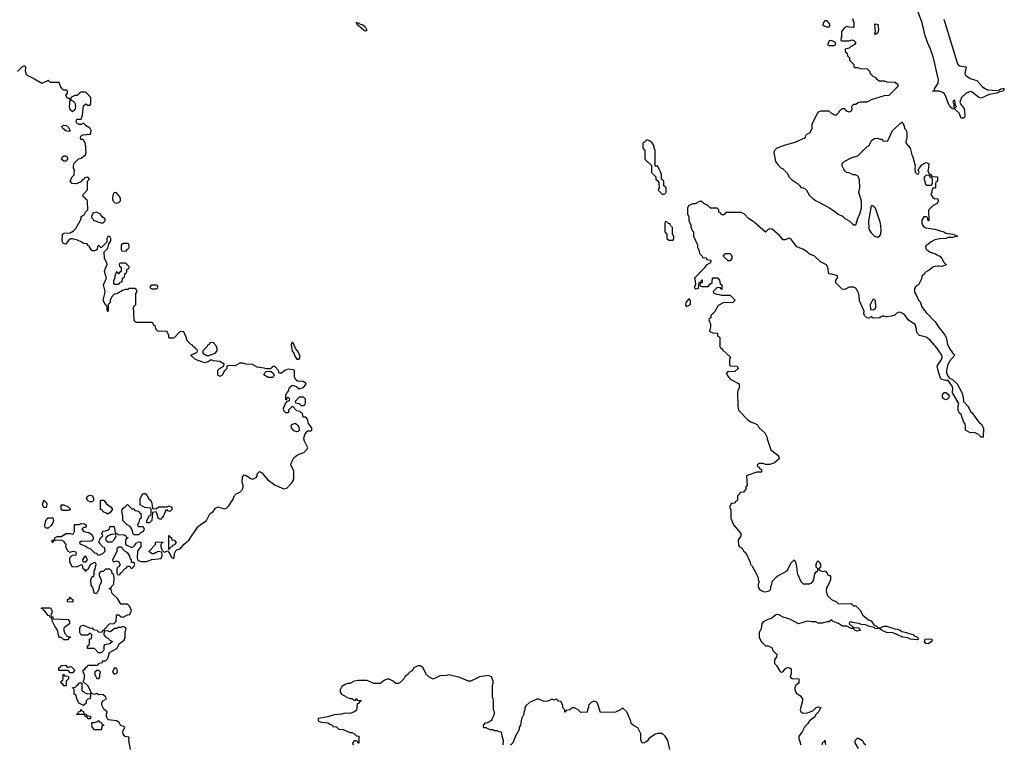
# Model space of a CAD drawing. Header units: inches. Extents: x 2473073 to 2657680, y 705365 to 849016.
# Tile 126 of 151: x 2611650 to 2620601, y 734776 to 741358. Entities that reach past the tile are written whole.
import ezdxf

# ---------------------------------------------------------------- set-up
doc = ezdxf.new("R2010")
doc.units = ezdxf.units.IN
doc.header["$MEASUREMENT"] = 0
for name, color, linetype in [('C6713', 7, 'Continuous'), ('C6714', 7, 'Continuous'), ('C6723', 7, 'Continuous'), ('C6724', 7, 'Continuous')]:
    doc.layers.add(name, color=color, linetype=linetype)

msp = doc.modelspace()

# ---------------------------------------------------------------- linework, layer by layer
at = {"layer": 'C6713', "color": 5, "elevation": 40}
for points in [[(2612658, 734730), (2612642, 734810), (2612646, 734830), (2612642, 734842), (2612610, 734848), (2612589.3, 734869.3), (2612588.7, 734891.3), (2612606, 734930), (2612566, 734950), (2612554.6, 734974.6), (2612530, 734988), (2612458, 734998), (2612447.3, 735007.3), (2612438, 735030), (2612438, 735050), (2612446, 735070), (2612416.4, 735096.4), (2612398, 735130), (2612398, 735150), (2612406, 735170), (2612438, 735190), (2612430, 735206), (2612407.3, 735227.3), (2612370, 735226), (2612350, 735238), (2612330, 735228), (2612300.4, 735240.4), (2612296.4, 735256.4), (2612270, 735306), (2612226, 735346), (2612238, 735370), (2612238, 735410), (2612226, 735430), (2612226, 735450), (2612242, 735458), (2612250, 735474), (2612262, 735478), (2612270, 735494), (2612350, 735494), (2612362, 735498), (2612370, 735514), (2612402, 735518), (2612407.3, 735532.7), (2612430, 735534), (2612450, 735554), (2612466, 735610), (2612532.9, 735647.1), (2612558, 735690), (2612598.6, 735721.4), (2612609, 735750), (2612608.7, 735791.3), (2612618, 735830), (2612590, 735846), (2612570, 735838), (2612542, 735838), (2612531.6, 735828.4), (2612512.7, 735827.3), (2612479.6, 735800.4), (2612470, 735798), (2612450, 735806), (2612418, 735802), (2612414, 735770), (2612434, 735750), (2612456.9, 735736.9), (2612464.7, 735724.7), (2612494, 735710), (2612470, 735688), (2612422, 735678), (2612414, 735670), (2612414, 735630), (2612390, 735606), (2612367.3, 735607.3), (2612330, 735646), (2612267.3, 735647.3), (2612266, 735670), (2612282, 735678), (2612286, 735690), (2612286, 735730), (2612302, 735738), (2612306, 735770), (2612290, 735786), (2612270, 735766), (2612208.4, 735768.4), (2612198, 735790), (2612198, 735830), (2612207.3, 735852.7), (2612230, 735858), (2612290, 735832), (2612310, 735834), (2612318, 735818), (2612350, 735814), (2612370, 735794), (2612402, 735798), (2612407.3, 735812.7), (2612422, 735818), (2612426, 735830), (2612442, 735838), (2612446, 735850), (2612466, 735870), (2612510, 735874), (2612526, 735890), (2612530, 735952), (2612550, 735952), (2612572.7, 735932.7), (2612590, 735932), (2612630, 735952), (2612650, 735954), (2612666, 735990), (2612648, 736030), (2612630, 736048), (2612568, 736050), (2612540.4, 736100.4), (2612490, 736146), (2612482, 736182), (2612467.3, 736187.3), (2612467.3, 736192.7), (2612482, 736198), (2612487.3, 736212.7), (2612506, 736230), (2612508, 736290), (2612502, 736322), (2612490, 736326), (2612487.3, 736347.3), (2612470, 736366), (2612430, 736366), (2612410, 736346), (2612390, 736346), (2612374, 736330), (2612372, 736310), (2612392, 736270), (2612392, 736250), (2612374, 736210), (2612374, 736190), (2612350, 736146), (2612330, 736146), (2612316.4, 736196.4), (2612300.4, 736220.4), (2612298, 736270), (2612307.3, 736292.7), (2612326, 736310), (2612327.3, 736347.3), (2612336.4, 736363.6), (2612338, 736390), (2612346, 736410), (2612342, 736422), (2612330, 736426), (2612294, 736410), (2612283.6, 736396.4), (2612272.7, 736367.3), (2612258, 736362), (2612250, 736346), (2612242, 736362), (2612228.4, 736368.4), (2612222, 736402), (2612210, 736406), (2612171.1, 736388.9), (2612130, 736386), (2612106, 736430), (2612106, 736470), (2612130, 736494), (2612162, 736498), (2612166, 736510), (2612162, 736522), (2612130, 736526), (2612110, 736518), (2612088.9, 736528.9), (2612068.9, 736568.9), (2612074, 736590), (2612070, 736598), (2612050, 736618), (2612030, 736628.7), (2611972.7, 736627.3), (2611958, 736622), (2611950, 736608), (2611946, 736610), (2611946, 736630), (2611966, 736634), (2611968.9, 736651.1), (2611990, 736662), (2612030, 736662), (2612070, 736692), (2612110, 736692), (2612130, 736684.7), (2612138, 736690), (2612148, 736710), (2612147.3, 736772.7), (2612190, 736772), (2612210, 736782), (2612239.6, 736779.6), (2612254, 736770), (2612254, 736750), (2612250, 736746), (2612230, 736746), (2612214, 736730), (2612234, 736710), (2612278.8, 736698.8), (2612303.6, 736683.6), (2612322, 736650), (2612314, 736630), (2612299.6, 736620.4), (2612210, 736618), (2612194, 736610), (2612198, 736598), (2612250, 736574), (2612262, 736562), (2612290, 736554), (2612330, 736514), (2612351.6, 736511.6), (2612358, 736498), (2612370, 736494), (2612406, 736510), (2612426, 736530), (2612422, 736562), (2612410, 736566), (2612368, 736610), (2612386, 736650), (2612406, 736670), (2612398, 736690), (2612407.3, 736712.7), (2612430, 736714), (2612456.4, 736723.6), (2612467.3, 736732.7), (2612470, 736754), (2612510, 736754), (2612518, 736698), (2612530, 736694), (2612542, 736682), (2612599.6, 736679.6), (2612614, 736670), (2612618, 736658), (2612632, 736652), (2612630, 736646), (2612618, 736642), (2612612.7, 736627.3), (2612612.7, 736592.7), (2612623.6, 736583.6), (2612670, 736562), (2612690, 736574), (2612710, 736602), (2612730, 736614), (2612752.7, 736612.7), (2612752, 736570), (2612730, 736546), (2612722, 736530), (2612718, 736470), (2612724.7, 736444.7), (2612756.9, 736436.9), (2612803.1, 736436.9), (2612850, 736454), (2612935.3, 736464.7), (2612946, 736490), (2612942, 736522), (2612910, 736526), (2612883.6, 736516.4), (2612870, 736506), (2612850, 736506), (2612828.4, 736528.4), (2612828.4, 736531.6), (2612886, 736590), (2612886, 736610), (2612890, 736614), (2612952.7, 736612.7), (2612952.7, 736607.3), (2612938, 736602), (2612934, 736590), (2612934, 736570), (2612942, 736542), (2612962, 736522), (2612976.4, 736523.6), (2612994, 736534), (2613011.6, 736511.6), (2613030, 736474), (2613050, 736462), (2613055.3, 736470), (2613058, 736510), (2613070, 736534), (2613078, 736542), (2613110, 736552), (2613146, 736594), (2613188.7, 736630), (2613268.7, 736750), (2613289.4, 736770.6), (2613348.7, 736810), (2613378, 736870), (2613409.1, 736890.9), (2613430, 736921), (2613450, 736931.3), (2613510, 736916), (2613530, 736922), (2613550, 736942), (2613590, 737002), (2613604, 737036), (2613618, 737050), (2613652.5, 737067.5), (2613672.9, 737087.1), (2613682, 737110), (2613682, 737130), (2613673.6, 737153.6), (2613675.3, 737204.7), (2613690, 737222), (2613710, 737218), (2613750, 737191.3), (2613770, 737184.7), (2613800.2, 737199.8), (2613808.7, 737210), (2613810, 737234), (2613830, 737254), (2613850, 737242), (2613902.4, 737182.4), (2613971, 737130), (2614050, 737095.8), (2614077.7, 737102.3), (2614122.7, 737150), (2614136, 737170), (2614140.9, 737190), (2614141.2, 737261.2), (2614115.3, 737310), (2614118, 737330), (2614142, 737378), (2614163.1, 737396.9), (2614190, 737412), (2614233.6, 737426.4), (2614263.1, 737456.9), (2614268.7, 737470), (2614239, 737530), (2614234, 737550), (2614235.3, 737570), (2614244, 737596), (2614263.1, 737616.9), (2614270, 737622), (2614296.4, 737623.6), (2614306, 737630), (2614306, 737650), (2614275.3, 737690), (2614266, 737730), (2614250, 737746), (2614228.4, 737748.4), (2614222, 737782), (2614210, 737786), (2614198, 737798), (2614170, 737806), (2614130, 737846), (2614094, 737810), (2614094, 737790), (2614090, 737786), (2614070, 737786), (2614050, 737806), (2614048, 737830), (2614066, 737870), (2614086, 737894), (2614102, 737898), (2614106, 737910), (2614090, 737926), (2614078, 737922), (2614074, 737906), (2614070, 737906), (2614068.7, 737950), (2614093.2, 737986.8), (2614103.7, 738016.3), (2614124.7, 738035.3), (2614130, 738038), (2614166, 738026), (2614190, 738004.7), (2614230, 738018), (2614255.3, 738050), (2614253.6, 738053.6), (2614226, 738070), (2614175.3, 738075.3), (2614163.1, 738083.1), (2614148, 738110), (2614148, 738170), (2614137.2, 738177.2), (2614090, 738183.7), (2614061, 738170), (2614030, 738148), (2614010, 738146), (2614002, 738170), (2613970, 738208.7), (2613950, 738208), (2613930, 738186), (2613890, 738186), (2613872.9, 738192.9), (2613810, 738201.6), (2613766.8, 738226.8), (2613710, 738229.3), (2613677.5, 738237.5), (2613650, 738239.3), (2613610, 738214), (2613544.7, 738215.3), (2613534, 738210), (2613532, 738190), (2613511.1, 738168.9), (2613490, 738128.7), (2613470, 738118), (2613450, 738128), (2613450, 738174), (2613466, 738190), (2613506, 738210), (2613508, 738230), (2613470, 738254), (2613410, 738259), (2613390, 738268.7), (2613362, 738250), (2613330, 738241.2), (2613248.7, 738270), (2613206, 738310), (2613262, 738338), (2613266, 738350), (2613262, 738362), (2613247.3, 738367.3), (2613242, 738382), (2613227.3, 738387.3), (2613222, 738402), (2613207.3, 738407.3), (2613170, 738446), (2613167.3, 738467.3), (2613142, 738522), (2613110, 738526), (2613050, 738466), (2613010, 738466), (2613006, 738470), (2613006, 738490), (2612990, 738526), (2612907.3, 738527.3), (2612887.3, 738547.3), (2612886, 738570), (2612867.3, 738587.3), (2612862, 738602), (2612850, 738606), (2612710, 738606), (2612690, 738626), (2612686, 738750), (2612706, 738770), (2612706, 738870), (2612718, 738890), (2612710, 738906), (2612696.4, 738916.4), (2612643.6, 738916.4), (2612631.6, 738908.4), (2612612.7, 738907.3), (2612583.6, 738896.4), (2612531.6, 738868.4), (2612510, 738866), (2612483.6, 738836.4), (2612474, 738810), (2612474, 738790), (2612454, 738770), (2612454, 738710), (2612447.3, 738707.3), (2612442, 738762), (2612430, 738766), (2612409.2, 738810), (2612425.2, 738870), (2612426, 738890), (2612412, 738950), (2612439, 739010), (2612422, 739070), (2612432.3, 739110), (2612445.2, 739130), (2612441.2, 739150), (2612422, 739190), (2612418, 739250), (2612450, 739282), (2612460.2, 739319.8), (2612477.2, 739350), (2612477.2, 739370), (2612470, 739388), (2612450, 739388), (2612442.8, 739370), (2612442, 739338), (2612392.7, 739287.3), (2612387.3, 739287.3), (2612370, 739306), (2612358, 739302), (2612354, 739270), (2612330, 739258), (2612310, 739258), (2612303.1, 739263.1), (2612282, 739302), (2612270, 739306), (2612262, 739322), (2612230, 739326), (2612216.4, 739336.4), (2612174.6, 739354.6), (2612130, 739368), (2612112.7, 739367.3), (2612091.6, 739348.4), (2612070, 739318), (2612045.6, 739325.6), (2612035.3, 739350), (2612038, 739410), (2612050, 739418), (2612110, 739422), (2612140.2, 739439.8), (2612159.3, 739460.7), (2612188.7, 739510), (2612208, 739550), (2612208.7, 739570), (2612235.3, 739584.7), (2612248, 739610), (2612268, 739630), (2612266, 739710), (2612262, 739722), (2612250, 739726), (2612242, 739742), (2612228.4, 739748.4), (2612228, 739770), (2612267.3, 739812.7), (2612266, 739890), (2612286, 739910), (2612270, 739926), (2612238, 739922), (2612232.7, 739907.3), (2612218, 739902), (2612212.7, 739887.3), (2612167.3, 739867.3), (2612128.4, 739868.4), (2612108, 739890), (2612126, 739930), (2612146, 739950), (2612148, 739990), (2612143.5, 740000)], [(2617393.4, 740000), (2617394, 739970), (2617434, 739930), (2617434, 739910), (2617452.7, 739892.7), (2617459.6, 739879.6), (2617462, 739830), (2617454, 739810), (2617490, 739774), (2617510, 739774), (2617522, 739778), (2617526, 739790), (2617526, 739830), (2617506, 739850), (2617506, 739890), (2617486, 739910), (2617486, 739950), (2617476.4, 739976.4), (2617463.8, 740000)], [(2618592, 740000), (2618630, 739962), (2618646.4, 739926.4), (2618666, 739906), (2618722, 739870), (2618742, 739850), (2618750, 739834), (2618771.6, 739831.6), (2618790, 739822), (2618802, 739810), (2618830, 739762), (2618862, 739730), (2618890, 739711.3), (2618910, 739704.7), (2619012, 739650), (2619070.9, 739610.9), (2619090, 739592), (2619130, 739572), (2619150, 739552), (2619190.9, 739530.9), (2619230, 739494), (2619250, 739494), (2619275.3, 739570), (2619289, 739591), (2619302, 739650), (2619302, 739710), (2619279, 739790), (2619288.4, 739831.6), (2619284, 739904), (2619270, 739938), (2619247.3, 739947.3), (2619228.4, 739948.4), (2619190, 739968), (2619166, 739970), (2619150, 739986), (2619143, 740000)], [(2619787.2, 740000), (2619790, 739974), (2619810, 739954), (2619822, 739958), (2619826, 739970), (2619818, 739990), (2619823, 740000)], [(2619909, 740000), (2619904.7, 739984.7), (2619918, 739958), (2619930, 739954), (2619938, 739938), (2619952.7, 739932.7), (2619994, 739930), (2619994, 739890), (2619978, 739882), (2619974, 739870), (2619974, 739830), (2619970, 739826), (2619950, 739826), (2619942, 739810), (2619942, 739790), (2619932, 739770), (2619950, 739742), (2619970, 739732), (2619992.7, 739732.7), (2620000, 739714.9)], [(2620000, 738358.8), (2619990, 738374), (2619924, 738450), (2619890, 738474), (2619830, 738488.7), (2619808, 738510), (2619802, 738530), (2619804, 738550), (2619789.3, 738589.3), (2619729.4, 738629.4), (2619690, 738682), (2619650, 738702), (2619626.4, 738693.6), (2619605.4, 738674.6), (2619575.3, 738664.7), (2619530, 738658), (2619510, 738666), (2619490, 738666), (2619470, 738648.7), (2619410, 738648), (2619390, 738658), (2619370, 738648), (2619350, 738648.7), (2619329, 738670), (2619324, 738690), (2619328, 738710), (2619283.1, 738803.1), (2619282.7, 738850), (2619275.5, 738875.5), (2619250, 738918), (2619230, 738928), (2619190, 738928), (2619150, 738908), (2619126, 738910), (2619068.4, 738968.4), (2619068.4, 738991.6), (2619086, 739010), (2619086, 739030), (2619032.7, 739047.3), (2619006, 739050), (2618998, 739110), (2618986, 739130), (2618930, 739158), (2618873.2, 739213.2), (2618830, 739229), (2618810, 739248.7), (2618770, 739274), (2618714.6, 739294.6), (2618658, 739370), (2618646.4, 739373.6), (2618610, 739358), (2618590, 739358), (2618557.5, 739397.5), (2618490, 739455.3), (2618470, 739458), (2618451.6, 739448.4), (2618430, 739428), (2618330, 739515.3), (2618273.6, 739553.6), (2618238, 739590), (2618210, 739606), (2618070, 739606), (2618050, 739586), (2618030, 739586), (2618022, 739602), (2618006, 739610), (2618006, 739630), (2617990, 739646), (2617930, 739646), (2617906, 739670), (2617868.4, 739688.4), (2617850, 739706), (2617830, 739706), (2617790, 739686), (2617770, 739686), (2617734, 739670), (2617722, 739650), (2617722, 739590), (2617732, 739570), (2617732.7, 739532.7), (2617751.6, 739491.6), (2617752.7, 739472.7), (2617763.6, 739443.6), (2617774, 739430), (2617774, 739390), (2617811.6, 739311.6), (2617812, 739290), (2617824.7, 739264.7), (2617830, 739234), (2617854, 739210), (2617858, 739198), (2617890, 739194), (2617898, 739178), (2617930, 739174), (2617934, 739170), (2617930.7, 739149.3), (2617891.6, 739128.4), (2617876.9, 739103.1), (2617784.7, 739010), (2617791.6, 738988.4), (2617794, 738950), (2617782, 738930), (2617783.6, 738923.6), (2617790, 738914), (2617822, 738918), (2617828, 738970), (2617842, 738978), (2617850, 738994), (2617854, 738994), (2617854, 738970), (2617838, 738962), (2617834, 738950), (2617838, 738938), (2617850, 738934), (2617910, 738934), (2617923.1, 738956.9), (2617946, 738970), (2617947.3, 739012.7), (2617994, 739014), (2618012, 738992), (2618018, 738958), (2618034, 738950), (2618034, 738910), (2618027.3, 738907.3), (2618022, 738922), (2617990, 738926), (2617954, 738890), (2617958, 738878), (2617983.6, 738863.6), (2618010, 738862), (2618030, 738854), (2618110, 738854), (2618154, 738810), (2618130, 738786), (2618051.6, 738788.4), (2617999.6, 738760.4), (2617970, 738706), (2617934, 738670), (2617934, 738650), (2617918, 738642), (2617914, 738630), (2617931.3, 738591.3), (2617931.3, 738568.7), (2617922, 738530), (2617924.7, 738524.7), (2617950, 738512), (2617994, 738510), (2617994, 738490), (2618014, 738470), (2618014, 738390), (2618018, 738378), (2618030, 738374), (2618039.6, 738359.6), (2618111.6, 738291.6), (2618102, 738270), (2618102, 738230), (2618110, 738214), (2618170, 738212), (2618179.6, 738199.6), (2618182, 738190), (2618150, 738162), (2618090, 738158), (2618074, 738150), (2618082, 738130), (2618110, 738091.3), (2618192, 738050), (2618192, 738010), (2618178, 737990), (2618176, 737970), (2618178, 737850), (2618184.7, 737810), (2618270, 737722), (2618301, 737701), (2618330, 737692), (2618356.9, 737676.9), (2618370, 737654), (2618423.6, 737603.6), (2618442, 737570), (2618444.7, 737550), (2618478, 737450), (2618543.6, 737403.6), (2618552.7, 737387.3), (2618554, 737370), (2618510, 737328), (2618492.7, 737327.3), (2618470, 737318), (2618430, 737318), (2618410, 737326), (2618370, 737326), (2618354, 737310), (2618358, 737298), (2618372.7, 737292.7), (2618378, 737278), (2618392.7, 737272.7), (2618392.7, 737247.3), (2618350, 737248.7), (2618263.5, 737216.5), (2618258, 737210), (2618262, 737130), (2618252, 737110), (2618251.6, 737088.4), (2618238, 737082), (2618230, 737066), (2618198, 737062), (2618192.7, 737047.3), (2618174, 737030), (2618174, 736990), (2618158, 736982), (2618150, 736966), (2618118, 736962), (2618102, 736930), (2618114, 736910), (2618114, 736830), (2618138, 736770), (2618204.7, 736690), (2618204.7, 736670), (2618182, 736630), (2618183.6, 736583.6), (2618194, 736570), (2618216.9, 736556.9), (2618230, 736534), (2618250, 736514), (2618292, 736430), (2618294, 736410), (2618310, 736394), (2618339.6, 736339.6), (2618362, 736290), (2618362, 736270), (2618372, 736250), (2618362, 736230), (2618363.6, 736203.6), (2618379.6, 736179.6), (2618410, 736164.7), (2618430, 736161), (2618468.4, 736171.6), (2618478, 736190), (2618478, 736210), (2618488, 736230), (2618490, 736254), (2618536.4, 736303.6), (2618628.4, 736351.6), (2618660.2, 736419.8), (2618690, 736452), (2618702, 736430), (2618711.1, 736391.1), (2618718, 736330), (2618750, 736254), (2618772.7, 736232.7), (2618830, 736232), (2618850, 736242), (2618863.1, 736256.9), (2618870, 736274), (2618877.2, 736322.8), (2618890, 736342), (2618906, 736350), (2618906, 736370), (2618890, 736386), (2618889.3, 736409.3), (2618898, 736430), (2618910, 736442), (2618922, 736430), (2618931.1, 736408.9), (2618931.3, 736388.7), (2618914, 736370), (2618918, 736358), (2618950, 736344.7), (2618972, 736352), (2618991.6, 736331.6), (2618994, 736314), (2619014, 736310), (2619019.6, 736299.6), (2619022, 736270), (2618999.6, 736220.4), (2618983.6, 736196.4), (2618982, 736170), (2618992, 736130), (2619030, 736092), (2619074, 736070), (2619092.7, 736052.7), (2619210, 736054), (2619230, 736034), (2619250, 736034), (2619290, 735994), (2619316, 735950), (2619367.2, 735907.2), (2619390, 735896.5), (2619419.1, 735859.1), (2619438, 735850), (2619450, 735838), (2619470, 735834.8), (2619508.7, 735850), (2619530.3, 735850.3), (2619604.9, 735824.9), (2619630, 735821.6), (2619653.5, 735813.5), (2619670, 735800.7), (2619712.4, 735792.4), (2619724.5, 735784.5), (2619772.1, 735772.1), (2619782.5, 735762.5), (2619811.3, 735750), (2619822, 735730), (2619810, 735724), (2619749.6, 735729.6), (2619723.2, 735743.2), (2619678, 735750), (2619590, 735787), (2619530, 735792.7), (2619489.5, 735809.5), (2619470, 735825.2), (2619426.6, 735826.6), (2619416.5, 735836.5), (2619367.5, 735847.5), (2619339.6, 735859.6), (2619302.9, 735862.9), (2619274.3, 735874.3), (2619220.9, 735880.9), (2619210, 735888), (2619194, 735886), (2619192, 735870), (2619201, 735861), (2619222, 735850), (2619222, 735842), (2619230, 735834), (2619242, 735838), (2619274.4, 735834.4), (2619282, 735830), (2619292, 735810), (2619263.1, 735803.1), (2619246, 735810), (2619227.3, 735827.3), (2619210, 735828), (2619170, 735848), (2619130, 735848.7), (2619093.2, 735873.2), (2619046, 735890), (2619030, 735906), (2619010, 735888), (2618990, 735888), (2618945.4, 735874.6), (2618910, 735875.3), (2618888.9, 735888.9), (2618850, 735889), (2618810, 735895.3), (2618730, 735868.7), (2618652.5, 735912.5), (2618591.9, 735931.9), (2618550, 735952.3), (2618530, 735956), (2618482, 735918), (2618452, 735910), (2618410, 735888), (2618398, 735870), (2618390, 735826), (2618372, 735790), (2618372, 735750), (2618392, 735710), (2618419.6, 735679.6), (2618431.3, 735671.3), (2618454, 735670), (2618491.1, 735651.1), (2618494, 735630), (2618534, 735590), (2618530, 735566), (2618512.7, 735547.3), (2618512, 735510), (2618530.9, 735490.9), (2618559.6, 735439.6), (2618570, 735432), (2618587.3, 735432.7), (2618610, 735462), (2618630, 735472), (2618651.6, 735471.6), (2618662, 735462), (2618664.7, 735450), (2618663.6, 735416.4), (2618654, 735390), (2618672.7, 735372.7), (2618734, 735370), (2618734, 735330), (2618706.4, 735313.6), (2618696, 735290), (2618696, 735270), (2618710, 735242), (2618750, 735212), (2618766, 735190), (2618766.8, 735170), (2618744.7, 735090), (2618752, 735070), (2618770, 735058), (2618810, 735061), (2618859.3, 735080.7), (2618889.3, 735110.7), (2618910, 735116), (2618934, 735110), (2618912, 735070), (2618892, 735050), (2618876.9, 735023.1), (2618830, 734988), (2618816, 734964), (2618786, 734930), (2618764.7, 734890), (2618732, 734850), (2618732.7, 734827.3), (2618752, 734770)], [(2620000, 739706.1), (2619991.1, 739688.9), (2619954, 739670), (2619912.7, 739627.3), (2619914, 739530), (2619908, 739530), (2619902, 739562), (2619890, 739566), (2619870, 739566), (2619850, 739538), (2619850, 739514), (2619858.8, 739490), (2619870, 739476), (2619887.5, 739467.5), (2619970, 739454.8), (2620000, 739445.8)], [(2620000, 739365.5), (2619970, 739358), (2619930, 739338), (2619910, 739318), (2619890, 739306), (2619882, 739290), (2619894, 739270), (2619926.4, 739246.4), (2619974, 739230), (2620000, 739217)], [(2620000, 739118.1), (2619970, 739115.3), (2619950, 739108.7), (2619918.5, 739081.5), (2619878, 739062), (2619874, 739050), (2619852.7, 739027.3), (2619852, 739010), (2619822, 738950), (2619794, 738930), (2619783.6, 738916.4), (2619783.6, 738883.6), (2619799.6, 738859.6), (2619822, 738810), (2619835.3, 738795.3), (2619851.3, 738750), (2619864.7, 738730), (2619890, 738698), (2619973.7, 738613.7), (2619990, 738584.7), (2620000, 738571.5)], [(2620000, 738170), (2619989.4, 738210.6), (2620000, 738226.6)], [(2616046, 734770), (2616048, 734810), (2616035.3, 734850), (2616030, 734886), (2616008.4, 734888.4), (2615990, 734898), (2615970, 734898), (2615950, 734908), (2615928.4, 734908.4), (2615890, 734926), (2615870, 734926), (2615866, 734930), (2615866, 734950), (2615886, 734970), (2615907.3, 734972.7), (2615926, 734990), (2615946, 734994), (2615946, 735006), (2615966, 735050), (2615966, 735070), (2615958, 735090), (2615958, 735170), (2615948.4, 735211.6), (2615948.4, 735308.4), (2615955.3, 735330), (2615955.3, 735350), (2615938, 735390), (2615910, 735402), (2615830, 735388), (2615750, 735348), (2615730, 735348), (2615650, 735384), (2615550, 735408), (2615530, 735402), (2615470, 735398), (2615410, 735366), (2615370, 735388), (2615348.9, 735408.9), (2615314.6, 735474.6), (2615290, 735488), (2615270, 735488), (2615234, 735470), (2615216.9, 735443.1), (2615191.6, 735428.4), (2615183.6, 735416.4), (2615152, 735390), (2615142, 735370), (2615110, 735338), (2615090, 735328), (2615070, 735328), (2615046, 735350), (2615010, 735366), (2614990, 735366), (2614970, 735358), (2614954, 735350), (2614930, 735328), (2614870, 735328), (2614810, 735355.3), (2614730, 735355.3), (2614690, 735348), (2614650, 735328), (2614632.7, 735327.3), (2614610, 735318), (2614579.6, 735300.4), (2614562, 735270), (2614562, 735250), (2614574, 735230), (2614623.6, 735203.6), (2614652.7, 735192.7), (2614671.6, 735191.6), (2614690, 735174), (2614702, 735178), (2614710, 735192), (2614718, 735178), (2614752.7, 735172.7), (2614750, 735166), (2614738, 735162), (2614730, 735146), (2614718, 735142), (2614712.7, 735087.3), (2614694, 735070), (2614650, 735055.3), (2614610, 735059), (2614574, 735050), (2614510, 735042.7), (2614450, 735025.2), (2614364.7, 735010), (2614362, 734990), (2614370, 734984.7), (2614390, 734978), (2614450, 734971), (2614470, 734958), (2614494, 734950), (2614498, 734938), (2614530, 734934), (2614552.7, 734912.7), (2614591.1, 734911.1), (2614650, 734882), (2614670, 734882), (2614694, 734870), (2614712.7, 734852.7), (2614734, 734850), (2614732.7, 734787.3), (2614727.3, 734787.3), (2614722, 734802), (2614710, 734806), (2614690, 734806), (2614674, 734790), (2614682, 734770)], [(2617561.2, 734730), (2617542, 734810), (2617518, 734850), (2617490, 734875.3), (2617450, 734875.3), (2617430, 734868), (2617372, 734830), (2617354.4, 734805.6), (2617330, 734788), (2617310, 734786), (2617296.4, 734816.4), (2617298, 734870), (2617270, 734926), (2617230, 734946), (2617210, 734966), (2617207.3, 734987.3), (2617168, 735070), (2617130, 735106), (2617111.6, 735088.4), (2617067.3, 735067.3), (2616930, 735066), (2616902, 735150), (2616890, 735162), (2616870, 735168), (2616844.7, 735155.3), (2616822, 735130), (2616822, 735110), (2616812, 735090), (2616810, 735068), (2616750, 735066), (2616726, 735090), (2616690, 735106), (2616670, 735106), (2616651.6, 735088.4), (2616618, 735082), (2616610, 735066), (2616606, 735070), (2616606, 735090), (2616588.4, 735108.4), (2616588, 735130), (2616570, 735166), (2616548.4, 735168.4), (2616530, 735186), (2616510, 735178), (2616490, 735186), (2616451.6, 735168.4), (2616430, 735166), (2616408.4, 735168.4), (2616370, 735186), (2616350, 735186), (2616283.6, 735156.4), (2616250, 735126), (2616242, 735110), (2616242, 735090), (2616232.7, 735067.3), (2616231.6, 735048.4), (2616212.7, 735007.3), (2616202, 734950), (2616192, 734930), (2616192, 734910), (2616158, 734850), (2616132, 734790), (2616110.7, 734769.3)], [(2618946, 734770), (2618950, 734794), (2618962, 734798), (2618970, 734812), (2618974, 734770)], [(2619276.4, 734736.4), (2619246, 734790), (2619246, 734810), (2619266, 734830), (2619274, 734830), (2619311.1, 734811.1), (2619325.4, 734785.4), (2619342, 734770)]]:
    msp.add_lwpolyline(points, dxfattribs=at)
for points in [[(2619890, 739946), (2619872.7, 739927.3), (2619872, 739910), (2619883.6, 739863.6), (2619890, 739854), (2619930, 739854), (2619942, 739858), (2619947.3, 739872.7), (2619947.3, 739907.3), (2619942, 739922), (2619930, 739926), (2619922, 739942)], [(2612510, 739788), (2612496, 739764), (2612494.8, 739730), (2612501, 739710), (2612514.8, 739694.8), (2612530, 739690.8), (2612550, 739697.3), (2612566.3, 739713.7), (2612567, 739730), (2612560.7, 739750), (2612530, 739784)], [(2619410, 739666), (2619390, 739666), (2619366.8, 739530), (2619370, 739454), (2619390, 739422), (2619422, 739390), (2619450, 739382), (2619466, 739390), (2619478, 739410), (2619482, 739450), (2619475.3, 739510), (2619430, 739646)], [(2612350, 739608), (2612318, 739602), (2612302, 739570), (2612302, 739562), (2612314, 739550), (2612318, 739538), (2612387.3, 739512.7), (2612410, 739514), (2612426, 739530), (2612426, 739550), (2612403.1, 739563.1), (2612386, 739590)], [(2617530, 739526), (2617518, 739522), (2617514, 739510), (2617514, 739430), (2617534, 739410), (2617534, 739370), (2617550, 739354), (2617590, 739354), (2617598, 739370), (2617598, 739390), (2617586, 739410), (2617586, 739470), (2617567.3, 739487.3), (2617562, 739502), (2617547.3, 739507.3)], [(2612630, 739326), (2612590, 739326), (2612574, 739310), (2612574, 739270), (2612578, 739258), (2612610, 739254), (2612622, 739258), (2612627.3, 739272.7), (2612642, 739278), (2612646, 739290), (2612642, 739322)], [(2618090, 739168), (2618046, 739210), (2618067.3, 739232.7), (2618107.3, 739232.7), (2618119.8, 739219.8), (2618124.7, 739210), (2618124.7, 739190), (2618110, 739168.7)], [(2612610, 739146), (2612570, 739146), (2612558, 739142), (2612554, 739130), (2612558, 739118), (2612574, 739110), (2612574, 739070), (2612558, 739062), (2612550, 739046), (2612542, 739062), (2612530, 739066), (2612523.6, 739056.4), (2612514, 739030), (2612514, 739010), (2612502, 738990), (2612503.6, 738963.6), (2612510, 738954), (2612550, 738954), (2612567.3, 738972.7), (2612582, 738978), (2612586, 739010), (2612602, 739018), (2612606, 739050), (2612622, 739058), (2612627.3, 739092.7), (2612642, 739098), (2612646, 739110), (2612642, 739122), (2612627.3, 739127.3), (2612622, 739142)], [(2612890, 738946), (2612850, 738946), (2612834, 738930), (2612838, 738918), (2612850, 738914), (2612890, 738914), (2612902, 738918), (2612906, 738930), (2612902, 738942)], [(2617738, 738818), (2617730, 738818), (2617706, 738790), (2617702, 738770), (2617710, 738754), (2617730, 738762), (2617747.3, 738772.7), (2617747.3, 738807.3)], [(2619410, 738818), (2619382, 738770), (2619384.7, 738724.7), (2619410, 738722), (2619428.4, 738731.6), (2619434, 738750), (2619430, 738806)], [(2613410, 738426), (2613378, 738422), (2613372.7, 738407.3), (2613358, 738402), (2613354, 738390), (2613314, 738350), (2613314, 738330), (2613350, 738306), (2613370, 738306), (2613426, 738330), (2613446, 738350), (2613446, 738370), (2613436.4, 738396.4)], [(2614130, 738428), (2614121, 738419), (2614116.9, 738403.1), (2614128.3, 738348.3), (2614138, 738338), (2614150, 738302), (2614170, 738274), (2614190, 738274), (2614198, 738290), (2614198, 738310), (2614173.2, 738353.2), (2614158, 738370), (2614144.7, 738404.7)], [(2613950, 738108), (2613910, 738108.7), (2613868.9, 738131.1), (2613878, 738150), (2613890, 738162), (2613930, 738164.7), (2613952, 738150), (2613962, 738130)], [(2614230, 737928), (2614190, 737928), (2614154, 737890), (2614158, 737878), (2614191.6, 737871.6), (2614210, 737854), (2614230, 737854), (2614242, 737858), (2614247.3, 737872.7), (2614248, 737910)], [(2614170, 737615.3), (2614143.2, 737623.2), (2614122, 737650), (2614118, 737670), (2614122, 737678), (2614150, 737692), (2614176.9, 737676.9), (2614191.3, 737650), (2614190, 737626), (2614182, 737618)], [(2612290, 736978), (2612270, 736986), (2612258, 737010), (2612266, 737030), (2612290, 737038), (2612311.3, 737031.3), (2612322, 737010), (2612322, 736990), (2612310, 736978)], [(2612890, 736914), (2612912.7, 736932.7), (2612990, 736932), (2613010, 736942), (2613032, 736930), (2613032, 736910), (2613014, 736890), (2612996.4, 736896.4), (2612990, 736906), (2612978, 736902), (2612958, 736850), (2612930, 736818), (2612908.4, 736828.4), (2612896.4, 736876.4), (2612890, 736886), (2612858, 736882), (2612851.6, 736808.4), (2612830, 736788), (2612807.3, 736787.3), (2612806, 736810), (2612830, 736854), (2612842, 736858), (2612846, 736870), (2612846, 736910), (2612842, 736922), (2612788, 736928), (2612746, 736950), (2612746, 737010), (2612770, 737054), (2612792.7, 737052.7), (2612810, 737034), (2612825.4, 737005.4), (2612842, 736990), (2612852.7, 736967.3), (2612858, 736918)], [(2611870, 736928), (2611858, 736950), (2611870, 736992), (2611890, 736974), (2611896.9, 736956.9), (2611890, 736928)], [(2612090, 736898), (2612040.4, 736900.4), (2612028, 736910), (2612028, 736950), (2612050, 736952), (2612091.6, 736931.6), (2612110, 736914), (2612110, 736906)], [(2612450, 736866), (2612436.4, 736876.4), (2612410, 736886), (2612402, 736902), (2612386, 736910), (2612386, 736990), (2612390, 736994), (2612414, 736994), (2612439.6, 736959.6), (2612482, 736930), (2612490, 736914), (2612490, 736906), (2612476.9, 736883.1)], [(2612670, 736914), (2612690, 736914), (2612698, 736898), (2612732.7, 736892.7), (2612738, 736878), (2612751.6, 736871.6), (2612754, 736830), (2612738, 736822), (2612734, 736790), (2612722, 736770), (2612722, 736762), (2612730, 736754), (2612772.7, 736752.7), (2612782, 736730), (2612771.1, 736708.9), (2612746, 736694), (2612730, 736678), (2612690, 736678), (2612683.1, 736683.1), (2612678, 736690), (2612676.4, 736716.4), (2612654.6, 736754.6), (2612626, 736770), (2612588.4, 736808.4), (2612588, 736850), (2612578, 736890), (2612582, 736910), (2612590, 736922), (2612606, 736930), (2612630, 736954)], [(2611890, 736738), (2611878, 736750), (2611878, 736770), (2611888, 736810), (2611910, 736832), (2611950, 736832), (2611958, 736810), (2611951.6, 736788.4), (2611936.9, 736763.1), (2611910, 736738)], [(2612490, 736686), (2612454, 736670), (2612434, 736650), (2612434, 736630), (2612450, 736614), (2612490, 736614), (2612516.4, 736643.6), (2612526, 736670), (2612522, 736682)], [(2613006, 736546), (2613006, 736670), (2613010, 736674), (2613018, 736658), (2613030, 736654), (2613034, 736634), (2613054, 736630), (2613074, 736610), (2613050, 736586), (2613038, 736582), (2613034, 736570), (2613018, 736562), (2613010, 736546)], [(2612570, 736566), (2612550, 736566), (2612534, 736550), (2612531.6, 736528.4), (2612494, 736450), (2612498, 736438), (2612510, 736434), (2612530, 736442), (2612550, 736434), (2612562, 736410), (2612552.7, 736387.3), (2612538, 736382), (2612534, 736370), (2612534, 736330), (2612538, 736318), (2612550, 736314), (2612562, 736318), (2612567.3, 736332.7), (2612582, 736338), (2612587.3, 736352.7), (2612610, 736374), (2612622, 736378), (2612630, 736394), (2612650, 736394), (2612658, 736378), (2612670, 736374), (2612690, 736394), (2612695.3, 736410), (2612690, 736426), (2612667.3, 736427.3), (2612666, 736450), (2612658, 736458), (2612650, 736486), (2612634.6, 736514.6), (2612610, 736526), (2612586, 736550), (2612582, 736562)], [(2612250, 736486), (2612238, 736482), (2612222, 736450), (2612222, 736442), (2612230, 736434), (2612250, 736434), (2612266, 736450)], [(2612130, 736066), (2612086, 736070), (2612086, 736090), (2612102, 736098), (2612110, 736114), (2612118, 736098), (2612134, 736090), (2612134, 736070)], [(2612050, 735726), (2612030, 735746), (2612010, 735746), (2611994, 735814), (2611969.1, 735849.1), (2611948, 735890), (2611942, 735922), (2611930, 735926), (2611922, 735942), (2611910, 735946), (2611882, 735982), (2611866, 735990), (2611862, 736002), (2611846, 736010), (2611850, 736014), (2611930, 736014), (2611942, 735990), (2611942, 735970), (2611934, 735950), (2611938, 735938), (2611950, 735934), (2611954, 735914), (2612092, 735910), (2612102, 735890), (2612102, 735870), (2612059.6, 735840.4), (2612052, 735830), (2612052, 735810), (2612061, 735781), (2612074, 735770), (2612078, 735758), (2612114, 735750), (2612098, 735742), (2612090, 735726)], [(2619910, 735689.6), (2619889, 735690), (2619874, 735710), (2619882, 735730), (2619914.2, 735734.2), (2619942, 735730), (2619941, 735710)], [(2612090, 735474), (2612110, 735482), (2612119.6, 735479.6), (2612152, 735450), (2612130, 735426), (2612110, 735426), (2612090, 735446), (2612010, 735446), (2612006, 735450), (2612006, 735470), (2612022, 735478), (2612026, 735490), (2612032.7, 735492.7), (2612070, 735494), (2612078, 735478)], [(2612050, 735306), (2612042, 735322), (2612026, 735330), (2612026, 735350), (2612042, 735358), (2612046, 735370), (2612046, 735410), (2612050, 735414), (2612058, 735398), (2612090, 735394), (2612094, 735390), (2612094, 735370), (2612074, 735350), (2612074, 735310), (2612070, 735306)], [(2612370, 735446), (2612350, 735446), (2612334, 735430), (2612334, 735410), (2612350, 735374), (2612370, 735374), (2612378, 735390), (2612378, 735410), (2612386, 735430)], [(2612530, 735466), (2612510, 735466), (2612494, 735430), (2612510, 735414), (2612530, 735422), (2612538, 735430), (2612536.4, 735456.4)], [(2612270, 735234), (2612298, 735238), (2612292.7, 735227.3), (2612291.6, 735188.4), (2612270, 735186), (2612254, 735170), (2612254, 735150), (2612230, 735128), (2612188, 735150), (2612168, 735190), (2612162, 735222), (2612146, 735230), (2612146, 735270), (2612142, 735282), (2612126, 735290), (2612162, 735298), (2612166, 735310), (2612182, 735318), (2612190, 735334), (2612214, 735334), (2612214, 735270), (2612218, 735258), (2612230, 735254), (2612242, 735242)], [(2612270, 735006), (2612262, 735022), (2612246, 735030), (2612242, 735042), (2612230, 735046), (2612170, 735046), (2612166, 735050), (2612182, 735058), (2612186, 735070), (2612202, 735078), (2612210, 735094), (2612218, 735078), (2612230, 735074), (2612234, 735054), (2612254, 735050), (2612258, 735038), (2612292.7, 735032.7), (2612294, 735010), (2612290, 735006)], [(2612330, 734906), (2612308, 734930), (2612307.3, 734972.7), (2612330, 734974), (2612358, 734982), (2612368.4, 734991.6), (2612374, 734990), (2612378, 734978), (2612392.7, 734972.7), (2612398, 734958), (2612414, 734950), (2612398, 734942), (2612394, 734910), (2612390, 734906)]]:
    msp.add_lwpolyline(points, close=True, dxfattribs=at)
at = {"layer": 'C6714', "color": 5, "elevation": 40}
for points in [[(2620000, 740822.7), (2619955.8, 741010), (2619931.1, 741090), (2619905.4, 741145.4), (2619882.9, 741210), (2619854.3, 741330), (2619814.2, 741434.2)], [(2619222, 741370), (2619232, 741328), (2619234, 741290), (2619230, 741286), (2619191.6, 741288.4), (2619170, 741295.3), (2619150, 741288), (2619141, 741279), (2619121, 741250), (2619121, 741210), (2619114, 741170), (2619124.7, 741164.7), (2619190, 741166), (2619214.4, 741174.4), (2619234, 741170), (2619252, 741152), (2619243.6, 741136.4), (2619222, 741118), (2619206.4, 741113.6), (2619190, 741098), (2619154, 741090), (2619154, 741070), (2619172.7, 741052.7), (2619174, 741030), (2619194, 741010), (2619194, 740990), (2619234, 740950), (2619234, 740930), (2619243.6, 740923.6), (2619270, 740922), (2619290, 740914), (2619354, 740910), (2619374, 740890), (2619382, 740870), (2619405.4, 740845.4), (2619430, 740832), (2619439.6, 740819.6), (2619463.6, 740803.6), (2619510, 740802), (2619530, 740792), (2619610, 740791.3), (2619634, 740770), (2619634, 740750), (2619551.6, 740668.4), (2619510, 740666), (2619470, 740655.3), (2619390, 740628.7), (2619350, 740608), (2619290, 740608), (2619270, 740602), (2619250, 740588), (2619230, 740588), (2619212, 740570), (2619215.3, 740544.7), (2619210, 740526), (2619199.6, 740520.4), (2619190, 740518), (2619170, 740528), (2619150, 740548), (2619130, 740548.7), (2619102, 740530), (2619092, 740510), (2619070, 740488.7), (2619026, 740510), (2619007.3, 740527.3), (2618930, 740526), (2618910, 740518), (2618902, 740510), (2618852, 740410), (2618852, 740370), (2618832, 740330), (2618794, 740310), (2618790, 740286), (2618698, 740242), (2618610, 740219.3), (2618532, 740190), (2618511.3, 740170), (2618504.7, 740150), (2618522, 740070), (2618541, 740041), (2618570, 740012), (2618590, 740002), (2618592, 740000)], [(2612143.5, 740000), (2612139, 740010), (2612139, 740030), (2612146, 740054), (2612185.2, 740094.8), (2612210, 740101), (2612248, 740130), (2612254, 740150), (2612248.7, 740230), (2612228, 740268), (2612206, 740270), (2612202, 740290), (2612210, 740302), (2612230, 740314), (2612250, 740312), (2612270, 740318), (2612290, 740314), (2612298, 740330), (2612299, 740350), (2612290, 740368), (2612253.6, 740393.6), (2612230, 740418), (2612210, 740406), (2612190, 740406), (2612170, 740418), (2612162, 740430), (2612170, 740454), (2612210, 740454), (2612222, 740490), (2612230, 740574), (2612250, 740594), (2612270, 740582), (2612290, 740582), (2612298, 740590), (2612295.3, 740650), (2612250, 740698), (2612210, 740698), (2612194, 740690), (2612171.3, 740668.7), (2612150, 740668), (2612114, 740650), (2612114, 740630), (2612136.9, 740616.9), (2612150, 740602), (2612158.8, 740570), (2612150, 740538), (2612130, 740522), (2612110, 740538), (2612102.9, 740562.9), (2612108, 740630), (2612102, 740642), (2612090, 740642), (2612078, 740650), (2612068.7, 740670), (2612086, 740690), (2612086, 740710), (2612076.4, 740716.4), (2612050, 740718), (2612043.1, 740723.1), (2612024, 740744), (2612010, 740786), (2611930, 740788), (2611910, 740806), (2611850, 740778), (2611770, 740828), (2611715.3, 740855.3), (2611704, 740890), (2611707.3, 740927.3), (2611696.4, 740936.4), (2611690, 740938), (2611670, 740928), (2611630, 740886)], [(2620000, 740709.4), (2619949.1, 740709.1), (2619967.3, 740712.7), (2619965.2, 740730), (2619998.3, 740781.7), (2620000, 740792)], [(2619143, 740000), (2619128, 740030), (2619128.4, 740051.6), (2619146, 740070), (2619214.6, 740105.4), (2619270, 740122), (2619350, 740202), (2619368.4, 740211.6), (2619396.4, 740263.6), (2619420.4, 740279.6), (2619450, 740282), (2619470, 740274), (2619490, 740274), (2619498, 740258), (2619510, 740254), (2619542, 740258), (2619586, 740350), (2619671.1, 740431.1), (2619692, 740390), (2619694, 740370), (2619710, 740354), (2619716, 740330), (2619716, 740290), (2619705.4, 740245.4), (2619711.1, 740231.1), (2619746, 740190), (2619761, 740130), (2619770.8, 740110.8), (2619792, 740030), (2619786.4, 740006.4), (2619787.2, 740000)], [(2617463.8, 740000), (2617450, 740026), (2617430, 740026), (2617426, 740030), (2617428, 740170), (2617418, 740190), (2617418, 740210), (2617400.4, 740240.4), (2617376.4, 740256.4), (2617350, 740266), (2617330, 740246), (2617318, 740242), (2617314, 740230), (2617314, 740190), (2617332, 740170), (2617334, 740090), (2617392.7, 740032.7), (2617393.4, 740000)], [(2619823, 740000), (2619828.7, 740011.3), (2619850, 740038), (2619890, 740062), (2619914, 740050), (2619912.7, 740012.7), (2619909, 740000)]]:
    msp.add_lwpolyline(points, dxfattribs=at)
at = {"layer": 'C6714', "color": 5}
for points, elevation in [([(2614790, 741253.2), (2614719, 741310), (2614719, 741319), (2614709.2, 741330.8), (2614730.8, 741330), (2614740.4, 741320.4), (2614770, 741310.4), (2614790, 741292.4), (2614804, 741270), (2614802, 741258)], 20), ([(2618990, 741346), (2618970, 741346), (2618954, 741330), (2618952, 741310), (2618962, 741302), (2618986, 741294), (2619010, 741294), (2619018, 741310), (2619010, 741326)], 40), ([(2619430, 741222), (2619418, 741230), (2619424.7, 741235.3), (2619429.2, 741250), (2619422.7, 741310), (2619430, 741321), (2619452.7, 741312.7), (2619458.8, 741270), (2619450, 741238)], 40), ([(2619030, 741168), (2619010, 741166), (2618994, 741130), (2619010, 741122), (2619050, 741124.7), (2619066, 741130), (2619066, 741150)], 40), ([(2612096.9, 740343.1), (2612070, 740349.5), (2612041.2, 740370), (2612034, 740390), (2612050, 740399.1), (2612076.4, 740396.4), (2612096.8, 740376.8), (2612110, 740346)], 40), ([(2612050, 740074), (2612029.2, 740090), (2612035.3, 740110), (2612050, 740121), (2612070, 740121), (2612084.7, 740110), (2612086, 740090), (2612070, 740074)], 40)]:
    msp.add_lwpolyline(points, close=True, dxfattribs=dict(at, elevation=elevation))
at = {"layer": 'C6723', "color": 5, "elevation": 40}
for points in [[(2620000, 739714.9), (2620002, 739710), (2620000, 739706.1)], [(2620000, 739445.8), (2620050.6, 739430.6), (2620070, 739418), (2620134, 739410), (2620174, 739390), (2620130, 739378), (2620090, 739378), (2620068.9, 739368.9), (2620011.6, 739368.4), (2620000, 739365.5)], [(2620000, 739217), (2620014, 739210), (2620034, 739190), (2620050, 739154), (2620074, 739130), (2620030, 739115.3), (2620010, 739119), (2620000, 739118.1)], [(2620000, 738571.5), (2620056.8, 738496.8), (2620071, 738470), (2620085.5, 738410), (2620103.8, 738370), (2620130, 738331), (2620151.3, 738310), (2620103, 738257), (2620083.4, 738216.6), (2620074.6, 738170), (2620075.8, 738150), (2620085.1, 738125.1), (2620102, 738102), (2620130.5, 738090), (2620173.7, 738050), (2620213.4, 737970), (2620225.5, 737930), (2620230.6, 737890), (2620270, 737846), (2620296.7, 737796.7), (2620310, 737786), (2620356.7, 737716.7), (2620375.8, 737695.8), (2620390, 737687.3), (2620412.4, 737647.6), (2620410, 737566), (2620390, 737566), (2620366, 737590), (2620330, 737608), (2620290, 737606), (2620248, 737630), (2620248, 737670), (2620242, 737690), (2620229.3, 737709.3), (2620208, 737770), (2620190, 737788), (2620182, 737810), (2620182, 737850), (2620188, 737870), (2620129.2, 737969.2), (2620134, 738010), (2620126, 738030), (2620090, 738079), (2620070, 738079), (2620030, 738088.7), (2620018, 738110), (2620005.2, 738150), (2620000, 738170)], [(2620000, 738226.6), (2620030, 738272), (2620036, 738290), (2620032, 738310), (2620000, 738358.8)]]:
    msp.add_lwpolyline(points, dxfattribs=at)
msp.add_lwpolyline([(2620070, 737906), (2620050, 737913.2), (2620039.5, 737930), (2620038, 737950), (2620050, 737970.8), (2620070.4, 737970.4), (2620096, 737950), (2620100.7, 737930), (2620096.7, 737923.3), (2620087.7, 737912.3)], close=True, dxfattribs=at)
at = {"layer": 'C6724', "color": 5, "elevation": 40}
for points in [[(2620050, 741362), (2620176.8, 740956.8), (2620184.9, 740944.9), (2620198, 740938), (2620254, 740930), (2620242, 740870), (2620252, 740850), (2620290, 740824), (2620350, 740804.7), (2620401, 740750), (2620431.3, 740730), (2620450, 740720.7), (2620530, 740714), (2620558, 740722), (2620568, 740730), (2620590, 740734), (2620601, 740730), (2620590, 740709.6), (2620556.8, 740703.2), (2620532, 740690), (2620462.8, 740677.2), (2620390, 740645.6), (2620369.3, 740650), (2620310, 740700.9), (2620290, 740704.5), (2620254.8, 740690), (2620210.5, 740649.5), (2620196, 740610), (2620206.4, 740586.4), (2620234.8, 740550), (2620241, 740490), (2620238, 740470), (2620230, 740462), (2620210, 740462), (2620190, 740508), (2620150, 740546), (2620128.7, 740548.7), (2620110, 740566), (2620090, 740598), (2620065.2, 740670), (2620050, 740694), (2620010, 740709.4), (2620000, 740709.4)], [(2620000, 740792), (2620003, 740810), (2620000, 740822.7)]]:
    msp.add_lwpolyline(points, dxfattribs=at)
msp.add_lwpolyline([(2620150, 740626), (2620138, 740622), (2620134, 740610), (2620142, 740590), (2620142, 740562), (2620150, 740554), (2620166, 740570), (2620158, 740578)], close=True, dxfattribs=at)

doc.saveas('drawing.dxf')
